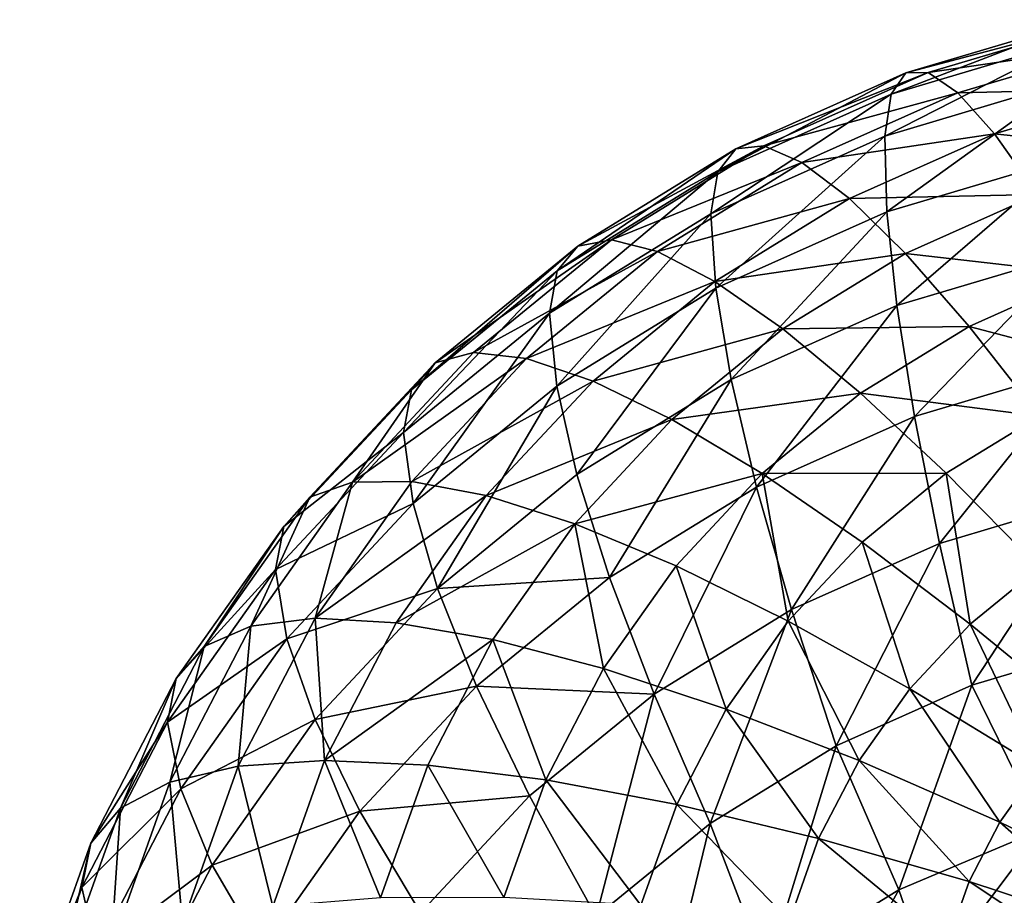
# Model space of a CAD drawing. Header units: millimetres. Extents: x 0 to 1220, y 0 to 506.
# Tile 188 of 256: x 752 to 773, y 409 to 427. Entities that reach past the tile are written whole.
import ezdxf

# ---------------------------------------------------------------- set-up
doc = ezdxf.new("R2010")
doc.units = ezdxf.units.MM
doc.header["$LTSCALE"] = 25.4
doc.layers.get('0').update_dxf_attribs({"true_color": 0xff5454})

# ---------------------------------------------------------------- blocks, each defined once
blk = doc.blocks.new('TWIG-VI-9138.STL')
at = {"color": 7, "true_color": 0xffffff}
mesh = blk.add_polyface(dxfattribs=at)
corners = [(197.46, 441.055, 50.489), (201.546, 442.629, 47.251), (197.766, 441.504, 46.837), (201.312, 442.201, 50.911)]
mesh.append_faces([[corners[k] for k in face] for face in [(0, 1, 2), (1, 0, 3)]], dxfattribs={"vtx0": -1, "color": 7})
mesh = blk.add_polyface(dxfattribs=at)
corners = [(197.766, 441.504, 46.837), (201.886, 442.6, 43.575), (198.237, 441.513, 43.175), (201.546, 442.629, 47.251)]
mesh.append_faces([[corners[k] for k in face] for face in [(0, 1, 2), (1, 0, 3)]], dxfattribs={"vtx0": -1, "color": 7})
mesh = blk.add_polyface(dxfattribs=at)
corners = [(198.237, 441.513, 43.175), (202.327, 442.114, 39.941), (198.863, 441.083, 39.561), (201.886, 442.6, 43.575)]
mesh.append_faces([[corners[k] for k in face] for face in [(0, 1, 2), (1, 0, 3)]], dxfattribs={"vtx0": -1, "color": 7})
mesh = blk.add_polyface(dxfattribs=at)
corners = [(197.323, 440.173, 54.072), (201.312, 442.201, 50.911), (197.46, 441.055, 50.489), (201.187, 441.324, 54.495)]
mesh.append_faces([[corners[k] for k in face] for face in [(0, 1, 2), (1, 0, 3)]], dxfattribs={"vtx0": -1, "color": 7})
mesh = blk.add_polyface(dxfattribs=at)
corners = [(198.863, 441.083, 39.561), (202.86, 441.18, 36.409), (199.637, 440.22, 36.055), (202.327, 442.114, 39.941)]
mesh.append_faces([[corners[k] for k in face] for face in [(0, 1, 2), (1, 0, 3)]], dxfattribs={"vtx0": -1, "color": 7})
mesh = blk.add_polyface(dxfattribs=at)
corners = [(193.805, 439.421, 49.94), (197.766, 441.504, 46.837), (194.179, 439.901, 46.298), (197.46, 441.055, 50.489)]
mesh.append_faces([[corners[k] for k in face] for face in [(0, 1, 2), (1, 0, 3)]], dxfattribs={"vtx0": -1, "color": 7})
mesh = blk.add_polyface(dxfattribs=at)
corners = [(194.179, 439.901, 46.298), (198.237, 441.513, 43.175), (194.773, 439.966, 42.654), (197.766, 441.504, 46.837)]
mesh.append_faces([[corners[k] for k in face] for face in [(0, 1, 2), (1, 0, 3)]], dxfattribs={"vtx0": -1, "color": 7})
mesh = blk.add_polyface(dxfattribs=at)
corners = [(194.773, 439.966, 42.654), (198.863, 441.083, 39.561), (195.577, 439.615, 39.068), (198.237, 441.513, 43.175)]
mesh.append_faces([[corners[k] for k in face] for face in [(0, 1, 2), (1, 0, 3)]], dxfattribs={"vtx0": -1, "color": 7})
mesh = blk.add_polyface(dxfattribs=at)
corners = [(197.37, 438.576, 58.282), (201.187, 441.324, 54.495), (197.323, 440.173, 54.072), (201.175, 439.709, 58.699)]
mesh.append_faces([[corners[k] for k in face] for face in [(0, 1, 2), (1, 0, 3)]], dxfattribs={"vtx0": -1, "color": 7})
mesh = blk.add_polyface(dxfattribs=at)
corners = [(193.656, 438.535, 53.521), (197.46, 441.055, 50.489), (193.805, 439.421, 49.94), (197.323, 440.173, 54.072)]
mesh.append_faces([[corners[k] for k in face] for face in [(0, 1, 2), (1, 0, 3)]], dxfattribs={"vtx0": -1, "color": 7})
mesh = blk.add_polyface(dxfattribs=at)
corners = [(195.577, 439.615, 39.068), (199.637, 440.22, 36.055), (196.578, 438.854, 35.596), (198.863, 441.083, 39.561)]
mesh.append_faces([[corners[k] for k in face] for face in [(0, 1, 2), (1, 0, 3)]], dxfattribs={"vtx0": -1, "color": 7})
mesh = blk.add_polyface(dxfattribs=at)
corners = [(199.637, 440.22, 36.055), (203.478, 439.813, 33.035), (200.543, 438.939, 32.713), (202.86, 441.18, 36.409)]
mesh.append_faces([[corners[k] for k in face] for face in [(0, 1, 2), (1, 0, 3)]], dxfattribs={"vtx0": -1, "color": 7})
mesh = blk.add_polyface(dxfattribs=at)
corners = [(193.759, 436.962, 57.739), (197.323, 440.173, 54.072), (193.656, 438.535, 53.521), (197.37, 438.576, 58.282)]
mesh.append_faces([[corners[k] for k in face] for face in [(0, 1, 2), (1, 0, 3)]], dxfattribs={"vtx0": -1, "color": 7})
mesh = blk.add_polyface(dxfattribs=at)
corners = [(196.578, 438.854, 35.596), (200.543, 438.939, 32.713), (197.759, 437.695, 32.295), (199.637, 440.22, 36.055)]
mesh.append_faces([[corners[k] for k in face] for face in [(0, 1, 2), (1, 0, 3)]], dxfattribs={"vtx0": -1, "color": 7})
mesh = blk.add_polyface(dxfattribs=at)
corners = [(190.849, 437.849, 45.644), (194.773, 439.966, 42.654), (191.558, 437.985, 42.023), (194.179, 439.901, 46.298)]
mesh.append_faces([[corners[k] for k in face] for face in [(0, 1, 2), (1, 0, 3)]], dxfattribs={"vtx0": -1, "color": 7})
mesh = blk.add_polyface(dxfattribs=at)
corners = [(191.558, 437.985, 42.023), (195.577, 439.615, 39.068), (192.526, 437.735, 38.469), (194.773, 439.966, 42.654)]
mesh.append_faces([[corners[k] for k in face] for face in [(0, 1, 2), (1, 0, 3)]], dxfattribs={"vtx0": -1, "color": 7})
mesh = blk.add_polyface(dxfattribs=at)
corners = [(190.411, 437.331, 49.274), (194.179, 439.901, 46.298), (190.849, 437.849, 45.644), (193.805, 439.421, 49.94)]
mesh.append_faces([[corners[k] for k in face] for face in [(0, 1, 2), (1, 0, 3)]], dxfattribs={"vtx0": -1, "color": 7})
mesh = blk.add_polyface(dxfattribs=at)
corners = [(192.526, 437.735, 38.469), (196.578, 438.854, 35.596), (193.738, 437.104, 35.038), (195.577, 439.615, 39.068)]
mesh.append_faces([[corners[k] for k in face] for face in [(0, 1, 2), (1, 0, 3)]], dxfattribs={"vtx0": -1, "color": 7})
mesh = blk.add_polyface(dxfattribs=at)
corners = [(197.58, 436.597, 62.321), (201.175, 439.709, 58.699), (197.37, 438.576, 58.282), (201.269, 437.695, 62.725)]
mesh.append_faces([[corners[k] for k in face] for face in [(0, 1, 2), (1, 0, 3)]], dxfattribs={"vtx0": -1, "color": 7})
mesh = blk.add_polyface(dxfattribs=at)
corners = [(190.251, 436.437, 52.853), (193.805, 439.421, 49.94), (190.411, 437.331, 49.274), (193.656, 438.535, 53.521)]
mesh.append_faces([[corners[k] for k in face] for face in [(0, 1, 2), (1, 0, 3)]], dxfattribs={"vtx0": -1, "color": 7})
mesh = blk.add_polyface(dxfattribs=at)
corners = [(197.759, 437.695, 32.295), (201.57, 437.26, 29.589), (199.102, 436.157, 29.219), (200.543, 438.939, 32.713)]
mesh.append_faces([[corners[k] for k in face] for face in [(0, 1, 2), (1, 0, 3)]], dxfattribs={"vtx0": -1, "color": 7})
mesh = blk.add_polyface(dxfattribs=at)
corners = [(193.738, 437.104, 35.038), (197.759, 437.695, 32.295), (195.174, 436.102, 31.788), (196.578, 438.854, 35.596)]
mesh.append_faces([[corners[k] for k in face] for face in [(0, 1, 2), (1, 0, 3)]], dxfattribs={"vtx0": -1, "color": 7})
mesh = blk.add_polyface(dxfattribs=at)
corners = [(190.407, 434.897, 57.081), (193.656, 438.535, 53.521), (190.251, 436.437, 52.853), (193.759, 436.962, 57.739)]
mesh.append_faces([[corners[k] for k in face] for face in [(0, 1, 2), (1, 0, 3)]], dxfattribs={"vtx0": -1, "color": 7})
mesh = blk.add_polyface(dxfattribs=at)
corners = [(194.08, 435.033, 61.795), (197.37, 438.576, 58.282), (193.759, 436.962, 57.739), (197.58, 436.597, 62.321)]
mesh.append_faces([[corners[k] for k in face] for face in [(0, 1, 2), (1, 0, 3)]], dxfattribs={"vtx0": -1, "color": 7})
mesh = blk.add_polyface(dxfattribs=at)
corners = [(187.835, 435.385, 44.887), (191.558, 437.985, 42.023), (188.648, 435.606, 41.292), (190.849, 437.849, 45.644)]
mesh.append_faces([[corners[k] for k in face] for face in [(0, 1, 2), (1, 0, 3)]], dxfattribs={"vtx0": -1, "color": 7})
mesh = blk.add_polyface(dxfattribs=at)
corners = [(188.648, 435.606, 41.292), (192.526, 437.735, 38.469), (189.765, 435.478, 37.775), (191.558, 437.985, 42.023)]
mesh.append_faces([[corners[k] for k in face] for face in [(0, 1, 2), (1, 0, 3)]], dxfattribs={"vtx0": -1, "color": 7})
mesh = blk.add_polyface(dxfattribs=at)
corners = [(187.34, 434.82, 48.502), (190.849, 437.849, 45.644), (187.835, 435.385, 44.887), (190.411, 437.331, 49.274)]
mesh.append_faces([[corners[k] for k in face] for face in [(0, 1, 2), (1, 0, 3)]], dxfattribs={"vtx0": -1, "color": 7})
mesh = blk.add_polyface(dxfattribs=at)
corners = [(189.765, 435.478, 37.775), (193.738, 437.104, 35.038), (191.168, 435.003, 34.393), (192.526, 437.735, 38.469)]
mesh.append_faces([[corners[k] for k in face] for face in [(0, 1, 2), (1, 0, 3)]], dxfattribs={"vtx0": -1, "color": 7})
mesh = blk.add_polyface(dxfattribs=at)
corners = [(195.174, 436.102, 31.788), (199.102, 436.157, 29.219), (196.811, 434.745, 28.769), (197.759, 437.695, 32.295)]
mesh.append_faces([[corners[k] for k in face] for face in [(0, 1, 2), (1, 0, 3)]], dxfattribs={"vtx0": -1, "color": 7})
mesh = blk.add_polyface(dxfattribs=at)
corners = [(197.952, 434.256, 66.15), (201.269, 437.695, 62.725), (197.58, 436.597, 62.321), (201.47, 435.303, 66.535)]
mesh.append_faces([[corners[k] for k in face] for face in [(0, 1, 2), (1, 0, 3)]], dxfattribs={"vtx0": -1, "color": 7})
mesh = blk.add_polyface(dxfattribs=at)
corners = [(187.17, 433.918, 52.079), (190.411, 437.331, 49.274), (187.34, 434.82, 48.502), (190.251, 436.437, 52.853)]
mesh.append_faces([[corners[k] for k in face] for face in [(0, 1, 2), (1, 0, 3)]], dxfattribs={"vtx0": -1, "color": 7})
mesh = blk.add_polyface(dxfattribs=at)
corners = [(191.168, 435.003, 34.393), (195.174, 436.102, 31.788), (192.834, 434.19, 31.2), (193.738, 437.104, 35.038)]
mesh.append_faces([[corners[k] for k in face] for face in [(0, 1, 2), (1, 0, 3)]], dxfattribs={"vtx0": -1, "color": 7})
mesh = blk.add_polyface(dxfattribs=at)
corners = [(199.102, 436.157, 29.219), (202.698, 435.209, 26.734), (200.585, 434.265, 26.416), (201.57, 437.26, 29.589)]
mesh.append_faces([[corners[k] for k in face] for face in [(0, 1, 2), (1, 0, 3)]], dxfattribs={"vtx0": -1, "color": 7})
mesh = blk.add_polyface(dxfattribs=at)
corners = [(190.83, 433.03, 61.157), (193.759, 436.962, 57.739), (190.407, 434.897, 57.081), (194.08, 435.033, 61.795)]
mesh.append_faces([[corners[k] for k in face] for face in [(0, 1, 2), (1, 0, 3)]], dxfattribs={"vtx0": -1, "color": 7})
mesh = blk.add_polyface(dxfattribs=at)
corners = [(187.373, 432.417, 56.319), (190.251, 436.437, 52.853), (187.17, 433.918, 52.079), (190.407, 434.897, 57.081)]
mesh.append_faces([[corners[k] for k in face] for face in [(0, 1, 2), (1, 0, 3)]], dxfattribs={"vtx0": -1, "color": 7})
mesh = blk.add_polyface(dxfattribs=at)
corners = [(194.614, 432.764, 65.648), (197.58, 436.597, 62.321), (194.08, 435.033, 61.795), (197.952, 434.256, 66.15)]
mesh.append_faces([[corners[k] for k in face] for face in [(0, 1, 2), (1, 0, 3)]], dxfattribs={"vtx0": -1, "color": 7})
mesh = blk.add_polyface(dxfattribs=at)
corners = [(192.834, 434.19, 31.2), (196.811, 434.745, 28.769), (194.737, 433.05, 28.248), (195.174, 436.102, 31.788)]
mesh.append_faces([[corners[k] for k in face] for face in [(0, 1, 2), (1, 0, 3)]], dxfattribs={"vtx0": -1, "color": 7})
mesh = blk.add_polyface(dxfattribs=at)
corners = [(196.811, 434.745, 28.769), (200.585, 434.265, 26.416), (198.622, 433.056, 26.031), (199.102, 436.157, 29.219)]
mesh.append_faces([[corners[k] for k in face] for face in [(0, 1, 2), (1, 0, 3)]], dxfattribs={"vtx0": -1, "color": 7})
mesh = blk.add_polyface(dxfattribs=at)
corners = [(187.835, 435.385, 44.887), (186.095, 432.871, 40.475), (185.192, 432.553, 44.041), (188.648, 435.606, 41.292)]
mesh.append_faces([[corners[k] for k in face] for face in [(0, 1, 2), (1, 0, 3)]], dxfattribs={"vtx0": -1, "color": 7})
mesh = blk.add_polyface(dxfattribs=at)
corners = [(186.095, 432.871, 40.475), (189.765, 435.478, 37.775), (187.343, 432.883, 36.999), (188.648, 435.606, 41.292)]
mesh.append_faces([[corners[k] for k in face] for face in [(0, 1, 2), (1, 0, 3)]], dxfattribs={"vtx0": -1, "color": 7})
mesh = blk.add_polyface(dxfattribs=at)
corners = [(187.343, 432.883, 36.999), (191.168, 435.003, 34.393), (188.913, 432.588, 33.671), (189.765, 435.478, 37.775)]
mesh.append_faces([[corners[k] for k in face] for face in [(0, 1, 2), (1, 0, 3)]], dxfattribs={"vtx0": -1, "color": 7})
mesh = blk.add_polyface(dxfattribs=at)
corners = [(187.34, 434.82, 48.502), (185.192, 432.553, 44.041), (184.646, 431.934, 47.64), (187.835, 435.385, 44.887)]
mesh.append_faces([[corners[k] for k in face] for face in [(0, 1, 2), (1, 0, 3)]], dxfattribs={"vtx0": -1, "color": 7})
mesh = blk.add_polyface(dxfattribs=at)
corners = [(198.481, 431.576, 69.73), (201.47, 435.303, 66.535), (197.952, 434.256, 66.15), (201.774, 432.557, 70.091)]
mesh.append_faces([[corners[k] for k in face] for face in [(0, 1, 2), (1, 0, 3)]], dxfattribs={"vtx0": -1, "color": 7})
mesh = blk.add_polyface(dxfattribs=at)
corners = [(188.913, 432.588, 33.671), (192.834, 434.19, 31.2), (190.782, 431.991, 30.543), (191.168, 435.003, 34.393)]
mesh.append_faces([[corners[k] for k in face] for face in [(0, 1, 2), (1, 0, 3)]], dxfattribs={"vtx0": -1, "color": 7})
mesh = blk.add_polyface(dxfattribs=at)
corners = [(191.515, 430.855, 65.04), (194.08, 435.033, 61.795), (190.83, 433.03, 61.157), (194.614, 432.764, 65.648)]
mesh.append_faces([[corners[k] for k in face] for face in [(0, 1, 2), (1, 0, 3)]], dxfattribs={"vtx0": -1, "color": 7})
mesh = blk.add_polyface(dxfattribs=at)
corners = [(187.17, 433.918, 52.079), (184.646, 431.934, 47.64), (184.467, 431.023, 51.213), (187.34, 434.82, 48.502)]
mesh.append_faces([[corners[k] for k in face] for face in [(0, 1, 2), (1, 0, 3)]], dxfattribs={"vtx0": -1, "color": 7})
mesh = blk.add_polyface(dxfattribs=at)
corners = [(187.888, 430.626, 60.419), (190.407, 434.897, 57.081), (187.373, 432.417, 56.319), (190.83, 433.03, 61.157)]
mesh.append_faces([[corners[k] for k in face] for face in [(0, 1, 2), (1, 0, 3)]], dxfattribs={"vtx0": -1, "color": 7})
mesh = blk.add_polyface(dxfattribs=at)
corners = [(194.737, 433.05, 28.248), (198.622, 433.056, 26.031), (196.846, 431.604, 25.585), (196.811, 434.745, 28.769)]
mesh.append_faces([[corners[k] for k in face] for face in [(0, 1, 2), (1, 0, 3)]], dxfattribs={"vtx0": -1, "color": 7})
mesh = blk.add_polyface(dxfattribs=at)
corners = [(190.782, 431.991, 30.543), (194.737, 433.05, 28.248), (192.919, 431.102, 27.666), (192.834, 434.19, 31.2)]
mesh.append_faces([[corners[k] for k in face] for face in [(0, 1, 2), (1, 0, 3)]], dxfattribs={"vtx0": -1, "color": 7})
mesh = blk.add_polyface(dxfattribs=at)
corners = [(195.356, 430.18, 69.261), (197.952, 434.256, 66.15), (194.614, 432.764, 65.648), (198.481, 431.576, 69.73)]
mesh.append_faces([[corners[k] for k in face] for face in [(0, 1, 2), (1, 0, 3)]], dxfattribs={"vtx0": -1, "color": 7})
mesh = blk.add_polyface(dxfattribs=at)
corners = [(200.585, 434.265, 26.416), (200.579, 431.06, 23.618), (198.622, 433.056, 26.031), (202.183, 432.049, 23.933)]
mesh.append_faces([[corners[k] for k in face] for face in [(0, 1, 2), (1, 0, 3)]], dxfattribs={"vtx0": -1, "color": 7})
mesh = blk.add_polyface(dxfattribs=at)
corners = [(187.373, 432.417, 56.319), (184.467, 431.023, 51.213), (184.712, 429.566, 55.467), (187.17, 433.918, 52.079)]
mesh.append_faces([[corners[k] for k in face] for face in [(0, 1, 2), (1, 0, 3)]], dxfattribs={"vtx0": -1, "color": 7})
mesh = blk.add_polyface(dxfattribs=at)
corners = [(191.515, 430.855, 65.04), (187.888, 430.626, 60.419), (188.71, 428.562, 64.336), (190.83, 433.03, 61.157)]
mesh.append_faces([[corners[k] for k in face] for face in [(0, 1, 2), (1, 0, 3)]], dxfattribs={"vtx0": -1, "color": 7})
mesh = blk.add_polyface(dxfattribs=at)
corners = [(194.737, 433.05, 28.248), (195.288, 429.935, 25.086), (192.919, 431.102, 27.666), (196.846, 431.604, 25.585)]
mesh.append_faces([[corners[k] for k in face] for face in [(0, 1, 2), (1, 0, 3)]], dxfattribs={"vtx0": -1, "color": 7})
mesh = blk.add_polyface(dxfattribs=at)
corners = [(198.622, 433.056, 26.031), (199.127, 429.873, 23.253), (196.846, 431.604, 25.585), (200.579, 431.06, 23.618)]
mesh.append_faces([[corners[k] for k in face] for face in [(0, 1, 2), (1, 0, 3)]], dxfattribs={"vtx0": -1, "color": 7})
mesh = blk.add_polyface(dxfattribs=at)
corners = [(185.192, 432.553, 44.041), (183.946, 429.83, 39.585), (182.965, 429.403, 43.119), (186.095, 432.871, 40.475)]
mesh.append_faces([[corners[k] for k in face] for face in [(0, 1, 2), (1, 0, 3)]], dxfattribs={"vtx0": -1, "color": 7})
mesh = blk.add_polyface(dxfattribs=at)
corners = [(186.095, 432.871, 40.475), (185.303, 429.997, 36.155), (183.946, 429.83, 39.585), (187.343, 432.883, 36.999)]
mesh.append_faces([[corners[k] for k in face] for face in [(0, 1, 2), (1, 0, 3)]], dxfattribs={"vtx0": -1, "color": 7})
mesh = blk.add_polyface(dxfattribs=at)
corners = [(185.303, 429.997, 36.155), (188.913, 432.588, 33.671), (187.015, 429.902, 32.885), (187.343, 432.883, 36.999)]
mesh.append_faces([[corners[k] for k in face] for face in [(0, 1, 2), (1, 0, 3)]], dxfattribs={"vtx0": -1, "color": 7})
mesh = blk.add_polyface(dxfattribs=at)
corners = [(192.455, 428.393, 68.691), (194.614, 432.764, 65.648), (191.515, 430.855, 65.04), (195.356, 430.18, 69.261)]
mesh.append_faces([[corners[k] for k in face] for face in [(0, 1, 2), (1, 0, 3)]], dxfattribs={"vtx0": -1, "color": 7})
mesh = blk.add_polyface(dxfattribs=at)
corners = [(184.646, 431.934, 47.64), (182.965, 429.403, 43.119), (182.377, 428.724, 46.701), (185.192, 432.553, 44.041)]
mesh.append_faces([[corners[k] for k in face] for face in [(0, 1, 2), (1, 0, 3)]], dxfattribs={"vtx0": -1, "color": 7})
mesh = blk.add_polyface(dxfattribs=at)
corners = [(187.015, 429.902, 32.885), (190.782, 431.991, 30.543), (189.054, 429.546, 29.828), (188.913, 432.588, 33.671)]
mesh.append_faces([[corners[k] for k in face] for face in [(0, 1, 2), (1, 0, 3)]], dxfattribs={"vtx0": -1, "color": 7})
mesh = blk.add_polyface(dxfattribs=at)
corners = [(199.163, 428.585, 73.026), (201.774, 432.557, 70.091), (198.481, 431.576, 69.73), (202.179, 429.483, 73.357)]
mesh.append_faces([[corners[k] for k in face] for face in [(0, 1, 2), (1, 0, 3)]], dxfattribs={"vtx0": -1, "color": 7})
mesh = blk.add_polyface(dxfattribs=at)
corners = [(187.888, 430.626, 60.419), (184.712, 429.566, 55.467), (185.308, 427.862, 59.592), (187.373, 432.417, 56.319)]
mesh.append_faces([[corners[k] for k in face] for face in [(0, 1, 2), (1, 0, 3)]], dxfattribs={"vtx0": -1, "color": 7})
mesh = blk.add_polyface(dxfattribs=at)
corners = [(184.467, 431.023, 51.213), (182.377, 428.724, 46.701), (182.191, 427.803, 50.271), (184.646, 431.934, 47.64)]
mesh.append_faces([[corners[k] for k in face] for face in [(0, 1, 2), (1, 0, 3)]], dxfattribs={"vtx0": -1, "color": 7})
mesh = blk.add_polyface(dxfattribs=at)
corners = [(190.782, 431.991, 30.543), (191.387, 428.935, 27.032), (189.054, 429.546, 29.828), (192.919, 431.102, 27.666)]
mesh.append_faces([[corners[k] for k in face] for face in [(0, 1, 2), (1, 0, 3)]], dxfattribs={"vtx0": -1, "color": 7})
mesh = blk.add_polyface(dxfattribs=at)
corners = [(196.846, 431.604, 25.585), (197.853, 428.509, 22.845), (195.288, 429.935, 25.086), (199.127, 429.873, 23.253)]
mesh.append_faces([[corners[k] for k in face] for face in [(0, 1, 2), (1, 0, 3)]], dxfattribs={"vtx0": -1, "color": 7})
mesh = blk.add_polyface(dxfattribs=at)
corners = [(196.3, 427.305, 72.596), (198.481, 431.576, 69.73), (195.356, 430.18, 69.261), (199.163, 428.585, 73.026)]
mesh.append_faces([[corners[k] for k in face] for face in [(0, 1, 2), (1, 0, 3)]], dxfattribs={"vtx0": -1, "color": 7})
mesh = blk.add_polyface(dxfattribs=at)
corners = [(192.919, 431.102, 27.666), (193.976, 428.079, 24.543), (191.387, 428.935, 27.032), (195.288, 429.935, 25.086)]
mesh.append_faces([[corners[k] for k in face] for face in [(0, 1, 2), (1, 0, 3)]], dxfattribs={"vtx0": -1, "color": 7})
mesh = blk.add_polyface(dxfattribs=at)
corners = [(200.579, 431.06, 23.618), (201.543, 427.887, 21.291), (199.127, 429.873, 23.253), (202.649, 428.792, 21.569)]
mesh.append_faces([[corners[k] for k in face] for face in [(0, 1, 2), (1, 0, 3)]], dxfattribs={"vtx0": -1, "color": 7})
mesh = blk.add_polyface(dxfattribs=at)
corners = [(184.712, 429.566, 55.467), (182.191, 427.803, 50.271), (182.471, 426.396, 54.54), (184.467, 431.023, 51.213)]
mesh.append_faces([[corners[k] for k in face] for face in [(0, 1, 2), (1, 0, 3)]], dxfattribs={"vtx0": -1, "color": 7})
mesh = blk.add_polyface(dxfattribs=at)
corners = [(192.455, 428.393, 68.691), (188.71, 428.562, 64.336), (189.83, 426.246, 68.032), (191.515, 430.855, 65.04)]
mesh.append_faces([[corners[k] for k in face] for face in [(0, 1, 2), (1, 0, 3)]], dxfattribs={"vtx0": -1, "color": 7})
mesh = blk.add_polyface(dxfattribs=at)
corners = [(188.71, 428.562, 64.336), (185.308, 427.862, 59.592), (186.25, 425.926, 63.548), (187.888, 430.626, 60.419)]
mesh.append_faces([[corners[k] for k in face] for face in [(0, 1, 2), (1, 0, 3)]], dxfattribs={"vtx0": -1, "color": 7})
mesh = blk.add_polyface(dxfattribs=at)
corners = [(183.946, 429.83, 39.585), (183.682, 426.872, 35.258), (182.237, 426.536, 38.64), (185.303, 429.997, 36.155)]
mesh.append_faces([[corners[k] for k in face] for face in [(0, 1, 2), (1, 0, 3)]], dxfattribs={"vtx0": -1, "color": 7})
mesh = blk.add_polyface(dxfattribs=at)
corners = [(185.303, 429.997, 36.155), (185.506, 426.993, 32.05), (183.682, 426.872, 35.258), (187.015, 429.902, 32.885)]
mesh.append_faces([[corners[k] for k in face] for face in [(0, 1, 2), (1, 0, 3)]], dxfattribs={"vtx0": -1, "color": 7})
mesh = blk.add_polyface(dxfattribs=at)
corners = [(193.642, 425.668, 72.074), (195.356, 430.18, 69.261), (192.455, 428.393, 68.691), (196.3, 427.305, 72.596)]
mesh.append_faces([[corners[k] for k in face] for face in [(0, 1, 2), (1, 0, 3)]], dxfattribs={"vtx0": -1, "color": 7})
mesh = blk.add_polyface(dxfattribs=at)
corners = [(182.965, 429.403, 43.119), (182.237, 426.536, 38.64), (181.196, 425.992, 42.14), (183.946, 429.83, 39.585)]
mesh.append_faces([[corners[k] for k in face] for face in [(0, 1, 2), (1, 0, 3)]], dxfattribs={"vtx0": -1, "color": 7})
mesh = blk.add_polyface(dxfattribs=at)
corners = [(185.506, 426.993, 32.05), (189.054, 429.546, 29.828), (187.68, 426.898, 29.067), (187.015, 429.902, 32.885)]
mesh.append_faces([[corners[k] for k in face] for face in [(0, 1, 2), (1, 0, 3)]], dxfattribs={"vtx0": -1, "color": 7})
mesh = blk.add_polyface(dxfattribs=at)
corners = [(195.288, 429.935, 25.086), (196.781, 426.992, 22.401), (193.976, 428.079, 24.543), (197.853, 428.509, 22.845)]
mesh.append_faces([[corners[k] for k in face] for face in [(0, 1, 2), (1, 0, 3)]], dxfattribs={"vtx0": -1, "color": 7})
mesh = blk.add_polyface(dxfattribs=at)
corners = [(199.127, 429.873, 23.253), (200.572, 426.847, 20.98), (197.853, 428.509, 22.845), (201.543, 427.887, 21.291)]
mesh.append_faces([[corners[k] for k in face] for face in [(0, 1, 2), (1, 0, 3)]], dxfattribs={"vtx0": -1, "color": 7})
mesh = blk.add_polyface(dxfattribs=at)
corners = [(182.377, 428.724, 46.701), (181.196, 425.992, 42.14), (180.574, 425.248, 45.703), (182.965, 429.403, 43.119)]
mesh.append_faces([[corners[k] for k in face] for face in [(0, 1, 2), (1, 0, 3)]], dxfattribs={"vtx0": -1, "color": 7})
mesh = blk.add_polyface(dxfattribs=at)
corners = [(185.308, 427.862, 59.592), (182.471, 426.396, 54.54), (183.136, 424.788, 58.693), (184.712, 429.566, 55.467)]
mesh.append_faces([[corners[k] for k in face] for face in [(0, 1, 2), (1, 0, 3)]], dxfattribs={"vtx0": -1, "color": 7})
mesh = blk.add_polyface(dxfattribs=at)
corners = [(189.054, 429.546, 29.828), (190.17, 426.588, 26.358), (187.68, 426.898, 29.067), (191.387, 428.935, 27.032)]
mesh.append_faces([[corners[k] for k in face] for face in [(0, 1, 2), (1, 0, 3)]], dxfattribs={"vtx0": -1, "color": 7})
mesh = blk.add_polyface(dxfattribs=at)
corners = [(202.179, 429.483, 73.357), (199.163, 428.585, 73.026), (200.651, 425.544, 76.087)]
mesh.append_faces([[corners[k] for k in face] for face in [(0, 1, 2)]], dxfattribs={"color": 7})
mesh = blk.add_polyface(dxfattribs=at)
corners = [(191.387, 428.935, 27.032), (192.934, 426.069, 23.966), (190.17, 426.588, 26.358), (193.976, 428.079, 24.543)]
mesh.append_faces([[corners[k] for k in face] for face in [(0, 1, 2), (1, 0, 3)]], dxfattribs={"vtx0": -1, "color": 7})
mesh = blk.add_polyface(dxfattribs=at)
corners = [(182.191, 427.803, 50.271), (180.574, 425.248, 45.703), (180.382, 424.315, 49.27), (182.377, 428.724, 46.701)]
mesh.append_faces([[corners[k] for k in face] for face in [(0, 1, 2), (1, 0, 3)]], dxfattribs={"vtx0": -1, "color": 7})
mesh = blk.add_polyface(dxfattribs=at)
corners = [(189.83, 426.246, 68.032), (186.25, 425.926, 63.548), (187.527, 423.779, 67.294), (188.71, 428.562, 64.336)]
mesh.append_faces([[corners[k] for k in face] for face in [(0, 1, 2), (1, 0, 3)]], dxfattribs={"vtx0": -1, "color": 7})
mesh = blk.add_polyface(dxfattribs=at)
corners = [(199.163, 428.585, 73.026), (196.3, 427.305, 72.596), (197.621, 424.266, 75.653)]
mesh.append_faces([[corners[k] for k in face] for face in [(0, 1, 2)]], dxfattribs={"color": 7})
mesh = blk.add_polyface(dxfattribs=at)
corners = [(200.651, 425.544, 76.087), (199.163, 428.585, 73.026), (197.621, 424.266, 75.653)]
mesh.append_faces([[corners[k] for k in face] for face in [(0, 1, 2)]], dxfattribs={"color": 7})
mesh = blk.add_polyface(dxfattribs=at)
corners = [(191.237, 423.702, 71.47), (192.455, 428.393, 68.691), (189.83, 426.246, 68.032), (193.642, 425.668, 72.074)]
mesh.append_faces([[corners[k] for k in face] for face in [(0, 1, 2), (1, 0, 3)]], dxfattribs={"vtx0": -1, "color": 7})
mesh = blk.add_polyface(dxfattribs=at)
corners = [(197.853, 428.509, 22.845), (199.754, 425.69, 20.641), (196.781, 426.992, 22.401), (200.572, 426.847, 20.98)]
mesh.append_faces([[corners[k] for k in face] for face in [(0, 1, 2), (1, 0, 3)]], dxfattribs={"vtx0": -1, "color": 7})
mesh = blk.add_polyface(dxfattribs=at)
corners = [(193.976, 428.079, 24.543), (195.928, 425.348, 21.929), (192.934, 426.069, 23.966), (196.781, 426.992, 22.401)]
mesh.append_faces([[corners[k] for k in face] for face in [(0, 1, 2), (1, 0, 3)]], dxfattribs={"vtx0": -1, "color": 7})
mesh = blk.add_polyface(dxfattribs=at)
corners = [(182.471, 426.396, 54.54), (180.382, 424.315, 49.27), (180.69, 422.962, 53.554), (182.191, 427.803, 50.271)]
mesh.append_faces([[corners[k] for k in face] for face in [(0, 1, 2), (1, 0, 3)]], dxfattribs={"vtx0": -1, "color": 7})
mesh = blk.add_polyface(dxfattribs=at)
corners = [(186.25, 425.926, 63.548), (183.136, 424.788, 58.693), (184.178, 422.995, 62.69), (185.308, 427.862, 59.592)]
mesh.append_faces([[corners[k] for k in face] for face in [(0, 1, 2), (1, 0, 3)]], dxfattribs={"vtx0": -1, "color": 7})
mesh = blk.add_polyface(dxfattribs=at)
corners = [(196.3, 427.305, 72.596), (193.642, 425.668, 72.074), (194.838, 422.546, 75.105)]
mesh.append_faces([[corners[k] for k in face] for face in [(0, 1, 2)]], dxfattribs={"color": 7})
mesh = blk.add_polyface(dxfattribs=at)
corners = [(197.621, 424.266, 75.653), (196.3, 427.305, 72.596), (194.838, 422.546, 75.105)]
mesh.append_faces([[corners[k] for k in face] for face in [(0, 1, 2)]], dxfattribs={"color": 7})
mesh = blk.add_polyface(dxfattribs=at)
corners = [(183.682, 426.872, 35.258), (184.414, 423.913, 31.18), (182.508, 423.563, 34.323), (185.506, 426.993, 32.05)]
mesh.append_faces([[corners[k] for k in face] for face in [(0, 1, 2), (1, 0, 3)]], dxfattribs={"vtx0": -1, "color": 7})
mesh = blk.add_polyface(dxfattribs=at)
corners = [(185.506, 426.993, 32.05), (186.686, 424.094, 28.275), (184.414, 423.913, 31.18), (187.68, 426.898, 29.067)]
mesh.append_faces([[corners[k] for k in face] for face in [(0, 1, 2), (1, 0, 3)]], dxfattribs={"vtx0": -1, "color": 7})
mesh = blk.add_polyface(dxfattribs=at)
corners = [(187.68, 426.898, 29.067), (189.288, 424.103, 25.656), (186.686, 424.094, 28.275), (190.17, 426.588, 26.358)]
mesh.append_faces([[corners[k] for k in face] for face in [(0, 1, 2), (1, 0, 3)]], dxfattribs={"vtx0": -1, "color": 7})
mesh = blk.add_polyface(dxfattribs=at)
corners = [(196.781, 426.992, 22.401), (199.105, 424.438, 20.282), (195.928, 425.348, 21.929), (199.754, 425.69, 20.641)]
mesh.append_faces([[corners[k] for k in face] for face in [(0, 1, 2), (1, 0, 3)]], dxfattribs={"vtx0": -1, "color": 7})
mesh = blk.add_polyface(dxfattribs=at)
corners = [(182.237, 426.536, 38.64), (182.508, 423.563, 34.323), (181.001, 423.049, 37.655), (183.682, 426.872, 35.258)]
mesh.append_faces([[corners[k] for k in face] for face in [(0, 1, 2), (1, 0, 3)]], dxfattribs={"vtx0": -1, "color": 7})
mesh = blk.add_polyface(dxfattribs=at)
corners = [(200.572, 426.847, 20.98), (202.85, 424.196, 19.292), (199.754, 425.69, 20.641), (203.4, 424.976, 19.52)]
mesh.append_faces([[corners[k] for k in face] for face in [(0, 1, 2), (1, 0, 3)]], dxfattribs={"vtx0": -1, "color": 7})
mesh = blk.add_polyface(dxfattribs=at)
corners = [(181.196, 425.992, 42.14), (181.001, 423.049, 37.655), (179.915, 422.38, 41.12), (182.237, 426.536, 38.64)]
mesh.append_faces([[corners[k] for k in face] for face in [(0, 1, 2), (1, 0, 3)]], dxfattribs={"vtx0": -1, "color": 7})
mesh = blk.add_polyface(dxfattribs=at)
corners = [(190.17, 426.588, 26.358), (192.179, 423.941, 23.365), (189.288, 424.103, 25.656), (192.934, 426.069, 23.966)]
mesh.append_faces([[corners[k] for k in face] for face in [(0, 1, 2), (1, 0, 3)]], dxfattribs={"vtx0": -1, "color": 7})
mesh = blk.add_polyface(dxfattribs=at)
corners = [(183.136, 424.788, 58.693), (180.69, 422.962, 53.554), (181.409, 421.459, 57.737), (182.471, 426.396, 54.54)]
mesh.append_faces([[corners[k] for k in face] for face in [(0, 1, 2), (1, 0, 3)]], dxfattribs={"vtx0": -1, "color": 7})
mesh = blk.add_polyface(dxfattribs=at)
corners = [(191.237, 423.702, 71.47), (187.527, 423.779, 67.294), (189.127, 421.442, 70.795), (189.83, 426.246, 68.032)]
mesh.append_faces([[corners[k] for k in face] for face in [(0, 1, 2), (1, 0, 3)]], dxfattribs={"vtx0": -1, "color": 7})
mesh = blk.add_polyface(dxfattribs=at)
corners = [(192.934, 426.069, 23.966), (195.311, 423.608, 21.438), (192.179, 423.941, 23.365), (195.928, 425.348, 21.929)]
mesh.append_faces([[corners[k] for k in face] for face in [(0, 1, 2), (1, 0, 3)]], dxfattribs={"vtx0": -1, "color": 7})
mesh = blk.add_polyface(dxfattribs=at)
corners = [(180.574, 425.248, 45.703), (179.915, 422.38, 41.12), (179.269, 421.567, 44.663), (181.196, 425.992, 42.14)]
mesh.append_faces([[corners[k] for k in face] for face in [(0, 1, 2), (1, 0, 3)]], dxfattribs={"vtx0": -1, "color": 7})
mesh = blk.add_polyface(dxfattribs=at)
corners = [(187.527, 423.779, 67.294), (184.178, 422.995, 62.69), (185.587, 421.036, 66.492), (186.25, 425.926, 63.548)]
mesh.append_faces([[corners[k] for k in face] for face in [(0, 1, 2), (1, 0, 3)]], dxfattribs={"vtx0": -1, "color": 7})
mesh = blk.add_polyface(dxfattribs=at)
corners = [(193.642, 425.668, 72.074), (191.237, 423.702, 71.47), (192.372, 420.424, 74.457)]
mesh.append_faces([[corners[k] for k in face] for face in [(0, 1, 2)]], dxfattribs={"color": 7})
mesh = blk.add_polyface(dxfattribs=at)
corners = [(194.838, 422.546, 75.105), (193.642, 425.668, 72.074), (192.372, 420.424, 74.457)]
mesh.append_faces([[corners[k] for k in face] for face in [(0, 1, 2)]], dxfattribs={"color": 7})
mesh = blk.add_polyface(dxfattribs=at)
corners = [(199.754, 425.69, 20.641), (202.412, 423.352, 19.049), (199.105, 424.438, 20.282), (202.85, 424.196, 19.292)]
mesh.append_faces([[corners[k] for k in face] for face in [(0, 1, 2), (1, 0, 3)]], dxfattribs={"vtx0": -1, "color": 7})
mesh = blk.add_polyface(dxfattribs=at)
corners = [(198.277, 422.385, 77.511), (200.651, 425.544, 76.087), (197.621, 424.266, 75.653), (201.091, 423.571, 77.915)]
mesh.append_faces([[corners[k] for k in face] for face in [(0, 1, 2), (1, 0, 3)]], dxfattribs={"vtx0": -1, "color": 7})
mesh = blk.add_polyface(dxfattribs=at)
corners = [(180.382, 424.315, 49.27), (179.269, 421.567, 44.663), (179.073, 420.623, 48.227), (180.574, 425.248, 45.703)]
mesh.append_faces([[corners[k] for k in face] for face in [(0, 1, 2), (1, 0, 3)]], dxfattribs={"vtx0": -1, "color": 7})
mesh = blk.add_polyface(dxfattribs=at)
corners = [(195.928, 425.348, 21.929), (198.634, 423.112, 19.907), (195.311, 423.608, 21.438), (199.105, 424.438, 20.282)]
mesh.append_faces([[corners[k] for k in face] for face in [(0, 1, 2), (1, 0, 3)]], dxfattribs={"vtx0": -1, "color": 7})
mesh = blk.add_polyface(dxfattribs=at)
corners = [(184.178, 422.995, 62.69), (181.409, 421.459, 57.737), (182.531, 419.821, 61.779), (183.136, 424.788, 58.693)]
mesh.append_faces([[corners[k] for k in face] for face in [(0, 1, 2), (1, 0, 3)]], dxfattribs={"vtx0": -1, "color": 7})
mesh = blk.add_polyface(dxfattribs=at)
corners = [(199.105, 424.438, 20.282), (202.095, 422.459, 18.797), (198.634, 423.112, 19.907), (202.412, 423.352, 19.049)]
mesh.append_faces([[corners[k] for k in face] for face in [(0, 1, 2), (1, 0, 3)]], dxfattribs={"vtx0": -1, "color": 7})
mesh = blk.add_polyface(dxfattribs=at)
corners = [(180.69, 422.962, 53.554), (179.073, 420.623, 48.227), (179.401, 419.326, 52.527), (180.382, 424.315, 49.27)]
mesh.append_faces([[corners[k] for k in face] for face in [(0, 1, 2), (1, 0, 3)]], dxfattribs={"vtx0": -1, "color": 7})
mesh = blk.add_polyface(dxfattribs=at)
corners = [(195.693, 420.787, 77.002), (197.621, 424.266, 75.653), (194.838, 422.546, 75.105), (198.277, 422.385, 77.511)]
mesh.append_faces([[corners[k] for k in face] for face in [(0, 1, 2), (1, 0, 3)]], dxfattribs={"vtx0": -1, "color": 7})

msp = doc.modelspace()

# ---------------------------------------------------------------- block references
at = {"color": 250, "true_color": 0x262626}
msp.add_blockref('TWIG-VI-9138.STL', (573.181, -15.244, -16.545), dxfattribs=at)

doc.saveas('drawing.dxf')
